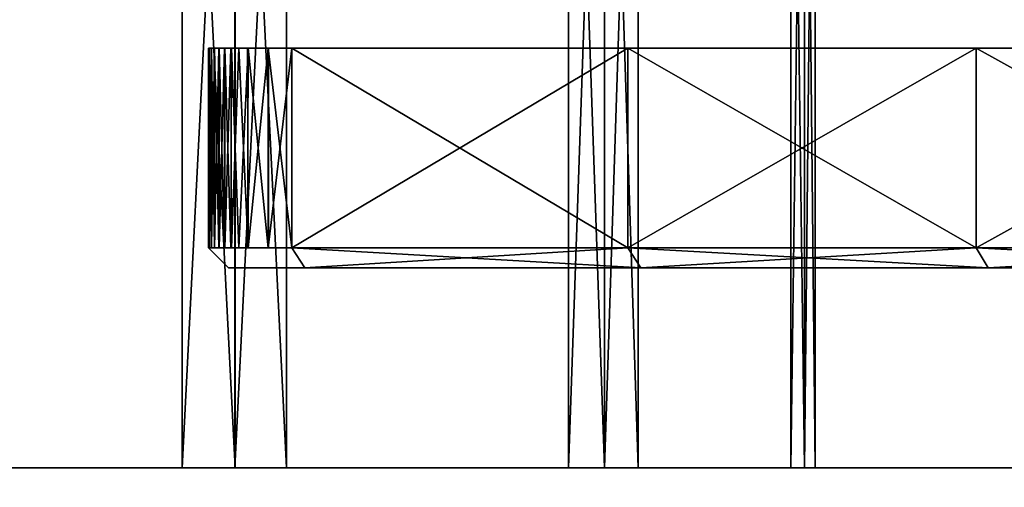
# Model space of a CAD drawing. Header units: millimetres. Extents: x -101 to 102, y -40 to 284.
# Tile 10 of 183: x -78 to -66, y -4 to 2. Entities that reach past the tile are written whole.
import ezdxf

# ---------------------------------------------------------------- set-up
doc = ezdxf.new("R2010")
doc.units = ezdxf.units.MM
doc.header["$LTSCALE"] = 65.185185
for name, color, linetype in [('169', 7, 'CONTINUOUS'), ('170', 7, 'CONTINUOUS'), ('171', 7, 'CONTINUOUS'), ('172', 7, 'CONTINUOUS'), ('173', 7, 'CONTINUOUS'), ('174', 7, 'CONTINUOUS'), ('175', 7, 'CONTINUOUS'), ('180', 7, 'CONTINUOUS'), ('181', 7, 'CONTINUOUS'), ('182', 7, 'CONTINUOUS'), ('183', 7, 'CONTINUOUS'), ('187', 7, 'CONTINUOUS'), ('188', 7, 'CONTINUOUS'), ('189', 7, 'CONTINUOUS')]:
    doc.layers.add(name, color=color, linetype=linetype)

msp = doc.modelspace()

# ---------------------------------------------------------------- linework, layer by layer
at = {"layer": '169', "color": 7, "linetype": 'Continuous'}
for points in [[(-75.528, -1, -39.734), (-75.495, -1, -40.123), (-75.528, -1, -15.353), (-75.528, -1, -39.734)], [(-75.528, -1, -15.353), (-75.495, -1, -40.123), (-75.5, -1, -15.044), (-75.528, -1, -15.353)], [(-75.528, -1, 15.353), (-75.5, -1, 15.044), (-75.528, -1, 39.734), (-75.528, -1, 15.353)], [(-75.528, -1, 39.734), (-75.5, -1, 15.044), (-75.493, -1, 40.13), (-75.528, -1, 39.734)], [(-75.5, -1, -15.044), (-75.495, -1, -40.123), (-75.42, -1, -14.751), (-75.5, -1, -15.044)], [(-75.5, -1, 15.044), (-75.42, -1, 14.751), (-75.493, -1, 40.13), (-75.5, -1, 15.044)], [(-75.495, -1, -40.123), (-75.409, -1, -40.497), (-75.42, -1, -14.751), (-75.495, -1, -40.123)], [(-75.493, -1, 40.13), (-75.42, -1, 14.751), (-75.406, -1, 40.509), (-75.493, -1, 40.13)], [(-75.42, -1, -14.751), (-75.409, -1, -40.497), (-75.289, -1, -14.471), (-75.42, -1, -14.751)], [(-75.42, -1, 14.751), (-75.289, -1, 14.471), (-75.406, -1, 40.509), (-75.42, -1, 14.751)], [(-75.409, -1, -40.497), (-75.269, -1, -40.862), (-75.289, -1, -14.471), (-75.409, -1, -40.497)], [(-75.406, -1, 40.509), (-75.289, -1, 14.471), (-75.263, -1, 40.873), (-75.406, -1, 40.509)], [(-75.289, -1, -14.471), (-75.269, -1, -40.862), (-75.113, -1, -14.222), (-75.289, -1, -14.471)], [(-75.289, -1, 14.471), (-75.113, -1, 14.222), (-75.263, -1, 40.873), (-75.289, -1, 14.471)], [(-75.269, -1, -40.862), (-75.079, -1, -41.203), (-75.113, -1, -14.222), (-75.269, -1, -40.862)], [(-75.263, -1, 40.873), (-75.113, -1, 14.222), (-75.073, -1, 41.212), (-75.263, -1, 40.873)], [(-75.113, -1, -14.222), (-75.079, -1, -41.203), (-74.893, -1, -14.004), (-75.113, -1, -14.222)], [(-75.113, -1, 14.222), (-74.893, -1, 14.004), (-75.073, -1, 41.212), (-75.113, -1, 14.222)], [(-75.079, -1, -41.203), (-74.847, -1, -41.507), (-74.893, -1, -14.004), (-75.079, -1, -41.203)], [(-75.073, -1, 41.212), (-74.893, -1, 14.004), (-74.843, -1, 41.512), (-75.073, -1, 41.212)], [(-74.847, -1, -41.507), (-74.571, -1, -41.778), (-74.893, -1, -14.004), (-74.847, -1, -41.507)], [(-74.893, -1, -14.004), (-74.571, -1, -41.778), (-73.578, -1, -12.803), (-74.893, -1, -14.004)], [(-74.893, -1, 14.004), (-73.578, -1, 12.803), (-74.843, -1, 41.512), (-74.893, -1, 14.004)], [(-74.843, -1, 41.512), (-73.578, -1, 12.803), (-74.571, -1, 41.778), (-74.843, -1, 41.512)], [(-74.571, -1, -41.778), (-70.368, -1, -45.209), (-73.578, -1, -12.803), (-74.571, -1, -41.778)], [(-71.339, -1, 10.057), (-70.431, -1, 8.535), (-74.571, -1, 41.778), (-71.339, -1, 10.057)], [(-74.571, -1, 41.778), (-70.431, -1, 8.535), (-70.368, -1, 45.209), (-74.571, -1, 41.778)], [(-72.394, -1, 11.489), (-71.339, -1, 10.057), (-74.571, -1, 41.778), (-72.394, -1, 11.489)], [(-73.578, -1, 12.803), (-72.394, -1, 11.489), (-74.571, -1, 41.778), (-73.578, -1, 12.803)], [(-73.578, -1, -12.803), (-70.368, -1, -45.209), (-72.394, -1, -11.489), (-73.578, -1, -12.803)], [(-72.394, -1, -11.489), (-70.368, -1, -45.209), (-71.339, -1, -10.057), (-72.394, -1, -11.489)], [(-71.339, -1, -10.057), (-70.368, -1, -45.209), (-70.431, -1, -8.535), (-71.339, -1, -10.057)], [(-70.431, -1, -8.535), (-70.368, -1, -45.209), (-69.673, -1, -6.925), (-70.431, -1, -8.535)], [(-70.431, -1, 8.535), (-69.673, -1, 6.925), (-70.368, -1, 45.209), (-70.431, -1, 8.535)], [(-70.368, -1, -45.209), (-66.024, -1, -48.427), (-69.673, -1, -6.925), (-70.368, -1, -45.209)], [(-70.368, -1, 45.209), (-68.302, -1, 0), (-66.024, -1, 48.427), (-70.368, -1, 45.209)], [(-68.389, -1, 1.774), (-68.302, -1, 0), (-70.368, -1, 45.209), (-68.389, -1, 1.774)], [(-68.648, -1, 3.529), (-68.389, -1, 1.774), (-70.368, -1, 45.209), (-68.648, -1, 3.529)], [(-69.078, -1, 5.255), (-68.648, -1, 3.529), (-70.368, -1, 45.209), (-69.078, -1, 5.255)], [(-69.673, -1, 6.925), (-69.078, -1, 5.255), (-70.368, -1, 45.209), (-69.673, -1, 6.925)], [(-69.673, -1, -6.925), (-66.024, -1, -48.427), (-69.078, -1, -5.255), (-69.673, -1, -6.925)], [(-69.078, -1, -5.255), (-66.024, -1, -48.427), (-68.648, -1, -3.529), (-69.078, -1, -5.255)], [(-68.648, -1, -3.529), (-66.024, -1, -48.427), (-68.389, -1, -1.774), (-68.648, -1, -3.529)], [(-68.389, -1, -1.774), (-66.024, -1, -48.427), (-68.302, -1, 0), (-68.389, -1, -1.774)], [(-66.024, -1, -48.427), (-66.024, -1, 48.427), (-68.302, -1, 0), (-66.024, -1, -48.427)], [(-66.024, -1, -48.427), (-61.535, -1, -51.435), (-66.024, -1, 48.427), (-66.024, -1, -48.427)], [(-66.024, -1, 48.427), (-61.535, -1, -51.435), (-61.535, -1, 51.435), (-66.024, -1, 48.427)]]:
    msp.add_3dface(points, dxfattribs=at)
at = {"layer": '170', "color": 7, "linetype": 'Continuous'}
for points in [[(-74.733, -0.75, 41.968), (-70.532, -0.75, 45.399), (-74.733, 1.75, 41.968), (-74.733, -0.75, 41.968)], [(-74.733, 1.75, 41.968), (-70.532, -0.75, 45.399), (-70.532, 1.75, 45.399), (-74.733, 1.75, 41.968)], [(-70.532, -0.75, 45.399), (-66.173, -0.75, 48.628), (-70.532, 1.75, 45.399), (-70.532, -0.75, 45.399)], [(-70.532, 1.75, 45.399), (-66.173, -0.75, 48.628), (-66.173, 1.75, 48.628), (-70.532, 1.75, 45.399)], [(-66.173, -0.75, 48.628), (-61.667, -0.75, 51.648), (-66.173, 1.75, 48.628), (-66.173, -0.75, 48.628)], [(-66.173, 1.75, 48.628), (-61.667, -0.75, 51.648), (-61.667, 1.75, 51.648), (-66.173, 1.75, 48.628)]]:
    msp.add_3dface(points, dxfattribs=at)
at = {"layer": '171', "color": 7, "linetype": 'Continuous'}
for points in [[(-75.778, -0.75, 39.738), (-75.767, -0.75, 39.953), (-75.778, 1.75, 39.738), (-75.778, -0.75, 39.738)], [(-75.778, 1.75, 39.738), (-75.767, -0.75, 39.953), (-75.767, 1.75, 39.948), (-75.778, 1.75, 39.738)], [(-75.767, -0.75, 39.953), (-75.741, -0.75, 40.166), (-75.742, 1.75, 40.157), (-75.767, -0.75, 39.953)], [(-75.767, 1.75, 39.948), (-75.767, -0.75, 39.953), (-75.742, 1.75, 40.157), (-75.767, 1.75, 39.948)], [(-75.742, 1.75, 40.157), (-75.741, -0.75, 40.166), (-75.703, 1.75, 40.365), (-75.742, 1.75, 40.157)], [(-75.741, -0.75, 40.166), (-75.7, -0.75, 40.376), (-75.703, 1.75, 40.365), (-75.741, -0.75, 40.166)], [(-75.703, 1.75, 40.365), (-75.7, -0.75, 40.376), (-75.648, 1.75, 40.57), (-75.703, 1.75, 40.365)], [(-75.7, -0.75, 40.376), (-75.644, -0.75, 40.582), (-75.648, 1.75, 40.57), (-75.7, -0.75, 40.376)], [(-75.648, 1.75, 40.57), (-75.644, -0.75, 40.582), (-75.579, 1.75, 40.771), (-75.648, 1.75, 40.57)], [(-75.644, -0.75, 40.582), (-75.574, -0.75, 40.784), (-75.579, 1.75, 40.771), (-75.644, -0.75, 40.582)], [(-75.579, 1.75, 40.771), (-75.574, -0.75, 40.784), (-75.496, 1.75, 40.968), (-75.579, 1.75, 40.771)], [(-75.574, -0.75, 40.784), (-75.49, -0.75, 40.981), (-75.496, 1.75, 40.968), (-75.574, -0.75, 40.784)], [(-75.496, 1.75, 40.968), (-75.49, -0.75, 40.981), (-75.399, 1.75, 41.158), (-75.496, 1.75, 40.968)], [(-75.49, -0.75, 40.981), (-75.282, -0.75, 41.35), (-75.399, 1.75, 41.158), (-75.49, -0.75, 40.981)], [(-75.399, 1.75, 41.158), (-75.282, -0.75, 41.35), (-75.288, 1.75, 41.34), (-75.399, 1.75, 41.158)], [(-75.288, 1.75, 41.34), (-75.282, -0.75, 41.35), (-75.032, 1.75, 41.675), (-75.288, 1.75, 41.34)], [(-75.282, -0.75, 41.35), (-75.027, -0.75, 41.681), (-75.032, 1.75, 41.675), (-75.282, -0.75, 41.35)], [(-74.733, -0.75, 41.968), (-74.733, 1.75, 41.968), (-75.032, 1.75, 41.675), (-74.733, -0.75, 41.968)], [(-75.027, -0.75, 41.681), (-74.733, -0.75, 41.968), (-75.032, 1.75, 41.675), (-75.027, -0.75, 41.681)]]:
    msp.add_3dface(points, dxfattribs=at)
at = {"layer": '172', "color": 7, "linetype": 'Continuous'}
for points in [[(-75.778, -0.75, 39.738), (-75.778, 1.75, 39.738), (-75.778, 1.75, 15.353), (-75.778, -0.75, 39.738)], [(-75.778, -0.75, 15.353), (-75.778, -0.75, 39.738), (-75.778, 1.75, 15.353), (-75.778, -0.75, 15.353)]]:
    msp.add_3dface(points, dxfattribs=at)
at = {"layer": '173', "color": 7, "linetype": 'Continuous'}
for points in [[(-74.733, -0.75, -41.968), (-74.733, 1.75, -41.968), (-70.532, 1.75, -45.399), (-74.733, -0.75, -41.968)], [(-70.532, -0.75, -45.399), (-74.733, -0.75, -41.968), (-70.532, 1.75, -45.399), (-70.532, -0.75, -45.399)], [(-66.173, -0.75, -48.628), (-70.532, -0.75, -45.399), (-66.173, 1.75, -48.628), (-66.173, -0.75, -48.628)], [(-66.173, 1.75, -48.628), (-70.532, -0.75, -45.399), (-70.532, 1.75, -45.399), (-66.173, 1.75, -48.628)], [(-61.667, -0.75, -51.648), (-66.173, -0.75, -48.628), (-61.667, 1.75, -51.648), (-61.667, -0.75, -51.648)], [(-61.667, 1.75, -51.648), (-66.173, -0.75, -48.628), (-66.173, 1.75, -48.628), (-61.667, 1.75, -51.648)]]:
    msp.add_3dface(points, dxfattribs=at)
at = {"layer": '174', "color": 7, "linetype": 'Continuous'}
for points in [[(-75.778, -0.75, -39.738), (-75.778, 1.75, -39.738), (-75.767, 1.75, -39.953), (-75.778, -0.75, -39.738)], [(-75.767, -0.75, -39.948), (-75.778, -0.75, -39.738), (-75.767, 1.75, -39.953), (-75.767, -0.75, -39.948)], [(-75.742, -0.75, -40.157), (-75.767, -0.75, -39.948), (-75.767, 1.75, -39.953), (-75.742, -0.75, -40.157)], [(-75.741, 1.75, -40.166), (-75.742, -0.75, -40.157), (-75.767, 1.75, -39.953), (-75.741, 1.75, -40.166)], [(-75.703, -0.75, -40.365), (-75.742, -0.75, -40.157), (-75.741, 1.75, -40.166), (-75.703, -0.75, -40.365)], [(-75.7, 1.75, -40.376), (-75.703, -0.75, -40.365), (-75.741, 1.75, -40.166), (-75.7, 1.75, -40.376)], [(-75.648, -0.75, -40.57), (-75.703, -0.75, -40.365), (-75.7, 1.75, -40.376), (-75.648, -0.75, -40.57)], [(-75.644, 1.75, -40.582), (-75.648, -0.75, -40.57), (-75.7, 1.75, -40.376), (-75.644, 1.75, -40.582)], [(-75.579, -0.75, -40.771), (-75.648, -0.75, -40.57), (-75.644, 1.75, -40.582), (-75.579, -0.75, -40.771)], [(-75.574, 1.75, -40.784), (-75.579, -0.75, -40.771), (-75.644, 1.75, -40.582), (-75.574, 1.75, -40.784)], [(-75.496, -0.75, -40.968), (-75.579, -0.75, -40.771), (-75.574, 1.75, -40.784), (-75.496, -0.75, -40.968)], [(-75.49, 1.75, -40.981), (-75.496, -0.75, -40.968), (-75.574, 1.75, -40.784), (-75.49, 1.75, -40.981)], [(-75.399, -0.75, -41.158), (-75.496, -0.75, -40.968), (-75.49, 1.75, -40.981), (-75.399, -0.75, -41.158)], [(-75.282, 1.75, -41.35), (-75.399, -0.75, -41.158), (-75.49, 1.75, -40.981), (-75.282, 1.75, -41.35)], [(-75.288, -0.75, -41.34), (-75.399, -0.75, -41.158), (-75.282, 1.75, -41.35), (-75.288, -0.75, -41.34)], [(-75.032, -0.75, -41.675), (-75.288, -0.75, -41.34), (-75.282, 1.75, -41.35), (-75.032, -0.75, -41.675)], [(-75.027, 1.75, -41.681), (-75.032, -0.75, -41.675), (-75.282, 1.75, -41.35), (-75.027, 1.75, -41.681)], [(-74.733, 1.75, -41.968), (-74.733, -0.75, -41.968), (-75.032, -0.75, -41.675), (-74.733, 1.75, -41.968)], [(-74.733, 1.75, -41.968), (-75.032, -0.75, -41.675), (-75.027, 1.75, -41.681), (-74.733, 1.75, -41.968)]]:
    msp.add_3dface(points, dxfattribs=at)
at = {"layer": '175', "color": 7, "linetype": 'Continuous'}
for points in [[(-75.778, 1.75, -39.738), (-75.778, -0.75, -39.738), (-75.778, -0.75, -15.353), (-75.778, 1.75, -39.738)], [(-75.778, 1.75, -15.353), (-75.778, 1.75, -39.738), (-75.778, -0.75, -15.353), (-75.778, 1.75, -15.353)]]:
    msp.add_3dface(points, dxfattribs=at)
at = {"layer": '180', "color": 7, "linetype": 'Continuous'}
for points in [[(-74.571, -1, 41.778), (-70.368, -1, 45.209), (-74.733, -0.75, 41.968), (-74.571, -1, 41.778)], [(-70.368, -1, 45.209), (-70.532, -0.75, 45.399), (-74.733, -0.75, 41.968), (-70.368, -1, 45.209)], [(-70.368, -1, 45.209), (-66.024, -1, 48.427), (-70.532, -0.75, 45.399), (-70.368, -1, 45.209)], [(-66.024, -1, 48.427), (-66.173, -0.75, 48.628), (-70.532, -0.75, 45.399), (-66.024, -1, 48.427)], [(-66.024, -1, 48.427), (-61.535, -1, 51.435), (-66.173, -0.75, 48.628), (-66.024, -1, 48.427)], [(-61.535, -1, 51.435), (-61.667, -0.75, 51.648), (-66.173, -0.75, 48.628), (-61.535, -1, 51.435)]]:
    msp.add_3dface(points, dxfattribs=at)
at = {"layer": '181', "color": 7, "linetype": 'Continuous'}
for points in [[(-75.528, -1, 15.353), (-75.528, -1, 39.734), (-75.778, -0.75, 15.353), (-75.528, -1, 15.353)], [(-75.528, -1, 39.734), (-75.778, -0.75, 39.738), (-75.778, -0.75, 15.353), (-75.528, -1, 39.734)]]:
    msp.add_3dface(points, dxfattribs=at)
at = {"layer": '182', "color": 7, "linetype": 'Continuous'}
for points in [[(-75.528, -1, -39.734), (-75.528, -1, -15.353), (-75.778, -0.75, -39.738), (-75.528, -1, -39.734)], [(-75.778, -0.75, -39.738), (-75.528, -1, -15.353), (-75.778, -0.75, -15.353), (-75.778, -0.75, -39.738)]]:
    msp.add_3dface(points, dxfattribs=at)
at = {"layer": '183', "color": 7, "linetype": 'Continuous'}
for points in [[(-74.571, -1, -41.778), (-74.733, -0.75, -41.968), (-70.532, -0.75, -45.399), (-74.571, -1, -41.778)], [(-70.368, -1, -45.209), (-74.571, -1, -41.778), (-70.532, -0.75, -45.399), (-70.368, -1, -45.209)], [(-70.368, -1, -45.209), (-70.532, -0.75, -45.399), (-66.173, -0.75, -48.628), (-70.368, -1, -45.209)], [(-66.024, -1, -48.427), (-70.368, -1, -45.209), (-66.173, -0.75, -48.628), (-66.024, -1, -48.427)], [(-66.024, -1, -48.427), (-66.173, -0.75, -48.628), (-61.667, -0.75, -51.648), (-66.024, -1, -48.427)], [(-61.535, -1, -51.435), (-66.024, -1, -48.427), (-61.667, -0.75, -51.648), (-61.535, -1, -51.435)]]:
    msp.add_3dface(points, dxfattribs=at)
at = {"layer": '187', "color": 7, "linetype": 'Continuous'}
for points in [[(84.75, -3.5, -16.75), (84.75, -13.2, -16.75), (-84.75, -13.2, -16.75), (84.75, -3.5, -16.75)], [(-84.75, -3.5, -16.75), (84.75, -3.5, -16.75), (-84.75, -13.2, -16.75), (-84.75, -3.5, -16.75)]]:
    msp.add_3dface(points, dxfattribs=at)
at = {"layer": '188', "color": 7, "linetype": 'Continuous'}
for points in [[(-75.446, -3.5, -13.928), (-76.108, -3.5, -14.349), (-75.447, 9.5, -13.929), (-75.446, -3.5, -13.928)], [(-75.447, 9.5, -13.929), (-76.108, -3.5, -14.349), (-76.108, 9.5, -14.349), (-75.447, 9.5, -13.929)], [(-76.108, -3.5, 14.349), (-75.443, -3.5, 13.926), (-76.108, 9.5, 14.349), (-76.108, -3.5, 14.349)], [(-76.108, 9.5, 14.349), (-75.443, -3.5, 13.926), (-75.442, 9.5, 13.926), (-76.108, 9.5, 14.349)], [(-74.801, 9.5, -13.475), (-75.446, -3.5, -13.928), (-75.447, 9.5, -13.929), (-74.801, 9.5, -13.475)], [(-74.801, -3.5, -13.475), (-75.446, -3.5, -13.928), (-74.801, 9.5, -13.475), (-74.801, -3.5, -13.475)], [(-75.443, -3.5, 13.926), (-74.801, -3.5, 13.475), (-75.442, 9.5, 13.926), (-75.443, -3.5, 13.926)], [(-75.442, 9.5, 13.926), (-74.801, -3.5, 13.475), (-74.801, 9.5, 13.475), (-75.442, 9.5, 13.926)], [(-70.824, -3.5, -9.308), (-71.275, -3.5, -9.949), (-70.825, 9.5, -9.308), (-70.824, -3.5, -9.308)], [(-70.825, 9.5, -9.308), (-71.275, -3.5, -9.949), (-71.275, 9.5, -9.949), (-70.825, 9.5, -9.308)], [(-71.275, -3.5, 9.949), (-70.822, -3.5, 9.305), (-71.275, 9.5, 9.949), (-71.275, -3.5, 9.949)], [(-71.275, 9.5, 9.949), (-70.822, -3.5, 9.305), (-70.822, 9.5, 9.304), (-71.275, 9.5, 9.949)], [(-70.401, 9.5, -8.642), (-70.824, -3.5, -9.308), (-70.825, 9.5, -9.308), (-70.401, 9.5, -8.642)], [(-70.401, -3.5, -8.642), (-70.824, -3.5, -9.308), (-70.401, 9.5, -8.642), (-70.401, -3.5, -8.642)], [(-70.822, -3.5, 9.305), (-70.401, -3.5, 8.642), (-70.822, 9.5, 9.304), (-70.822, -3.5, 9.305)], [(-70.822, 9.5, 9.304), (-70.401, -3.5, 8.642), (-70.401, 9.5, 8.642), (-70.822, 9.5, 9.304)], [(-68.322, -3.5, -3.27), (-68.493, -3.5, -4.035), (-68.322, 9.5, -3.271), (-68.322, -3.5, -3.27)], [(-68.322, 9.5, -3.271), (-68.493, -3.5, -4.035), (-68.493, 9.5, -4.035), (-68.322, 9.5, -3.271)], [(-68.493, 9.5, 4.035), (-68.493, -3.5, 4.035), (-68.322, -3.5, 3.27), (-68.493, 9.5, 4.035)], [(-68.322, 9.5, 3.27), (-68.493, 9.5, 4.035), (-68.322, -3.5, 3.27), (-68.322, 9.5, 3.27)], [(-68.187, -3.5, -2.493), (-68.322, -3.5, -3.27), (-68.187, 9.5, -2.493), (-68.187, -3.5, -2.493)], [(-68.187, 9.5, -2.493), (-68.322, -3.5, -3.27), (-68.322, 9.5, -3.271), (-68.187, 9.5, -2.493)], [(-68.187, 9.5, 2.493), (-68.322, 9.5, 3.27), (-68.187, -3.5, 2.493), (-68.187, 9.5, 2.493)], [(-68.187, -3.5, 2.493), (-68.322, 9.5, 3.27), (-68.322, -3.5, 3.27), (-68.187, -3.5, 2.493)]]:
    msp.add_3dface(points, dxfattribs=at)
at = {"layer": '189', "color": 7, "linetype": 'Continuous'}
for points in [[(-84.75, -3.5, 16.75), (-84.75, -13.2, 16.75), (84.75, -13.2, 16.75), (-84.75, -3.5, 16.75)], [(-84.75, -3.5, 16.75), (84.75, -13.2, 16.75), (84.75, -3.5, 16.75), (-84.75, -3.5, 16.75)]]:
    msp.add_3dface(points, dxfattribs=at)

doc.saveas('drawing.dxf')
